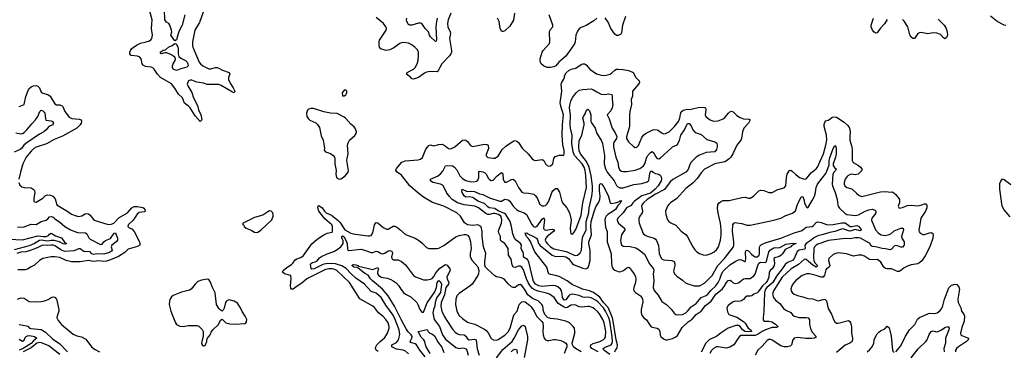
# Model space of a CAD drawing. Header units: inches. Extents: x 1473912 to 1647258, y 640388 to 773423.
# Tile 67 of 256: x 1496896 to 1508533, y 665215 to 669133. Entities that reach past the tile are written whole.
import ezdxf

# ---------------------------------------------------------------- set-up
doc = ezdxf.new("R2010")
doc.units = ezdxf.units.IN
doc.header["$MEASUREMENT"] = 0
doc.layers.add('B4696', color=7, linetype='Continuous')
doc.layers.add('B5606', color=7, linetype='Continuous')

msp = doc.modelspace()

# ---------------------------------------------------------------- linework, layer by layer
at = {"layer": 'B4696', "color": 5}
for points, elevation in [([(1499084, 669276), (1499021, 669099), (1498966, 669010), (1498939, 668870), (1498938, 668830), (1498942, 668810), (1499019, 668630), (1499032, 668610), (1499059, 668590), (1499130, 668553), (1499150, 668552), (1499210, 668568), (1499230, 668568), (1499250, 668562), (1499295, 668535), (1499372, 668510), (1499378, 668490), (1499364, 668450), (1499366, 668426), (1499385, 668385), (1499421, 668330), (1499437, 668290), (1499430, 668270), (1499410, 668275), (1499276, 668356), (1499250, 668368), (1499112, 668368), (1499070, 668384), (1498990, 668397), (1498930, 668417), (1498910, 668420), (1498890, 668412), (1498878, 668382), (1498877, 668370), (1498883, 668350), (1498932, 668272), (1498951, 668210), (1498998, 668118), (1499010, 668070), (1499038, 668010), (1499047, 667953), (1499043, 667937), (1499030, 667929), (1498970, 667999), (1498910, 668090), (1498890, 668112), (1498846, 668146), (1498821, 668210), (1498773, 668253), (1498730, 668325), (1498690, 668377), (1498560, 668450), (1498524, 668490), (1498487, 668550), (1498470, 668564), (1498452, 668572), (1498382, 668582), (1498355, 668595), (1498342, 668610), (1498330, 668670), (1498318, 668690), (1498290, 668703), (1498215, 668710), (1498197, 668730), (1498198, 668750), (1498207, 668770), (1498219, 668790), (1498241, 668810), (1498283, 668837), (1498325, 668855), (1498392, 668870), (1498430, 668884), (1498446, 668894), (1498458, 668910), (1498465, 668950), (1498455, 669030), (1498461, 669130), (1498433, 669230)], 880), ([(1498848, 669190), (1498818, 669070), (1498780, 669000), (1498764, 668956), (1498750, 668894), (1498730, 668882), (1498684, 668950), (1498693, 668990), (1498692, 669010), (1498669, 669070), (1498657, 669090), (1498630, 669103), (1498612, 669132), (1498608, 669248)], 860), ([(1496890, 668109), (1496949, 668130), (1496967, 668227), (1497005, 668315), (1497030, 668339), (1497059, 668350), (1497090, 668354), (1497110, 668348), (1497129, 668330), (1497146, 668286), (1497154, 668274), (1497170, 668266), (1497230, 668250), (1497256, 668230), (1497310, 668138), (1497330, 668127), (1497370, 668126), (1497397, 668117), (1497406, 668106), (1497430, 668048), (1497483, 667983), (1497513, 667967), (1497598, 667958), (1497621, 667950), (1497626, 667930), (1497622, 667910), (1497610, 667890), (1497571, 667850), (1497404, 667756), (1497302, 667718), (1497215, 667665), (1497090, 667626), (1497065, 667610), (1497030, 667579), (1496971, 667510), (1496933, 667430), (1496904, 667330), (1496886, 667250)], 880), ([(1496850, 667797), (1496910, 667786), (1496930, 667789), (1496950, 667801), (1496981, 667830), (1497038, 667902), (1497083, 667950), (1497111, 667990), (1497136, 668050), (1497150, 668065), (1497170, 668058), (1497192, 668032), (1497200, 667960), (1497206, 667946), (1497270, 667939), (1497284, 667930), (1497295, 667910), (1497283, 667890), (1497240, 667870), (1497208, 667832), (1497180, 667810), (1497130, 667781), (1496969, 667670), (1496946, 667650), (1496916, 667610), (1496902, 667598), (1496830, 667567)], 860), ([(1496886, 667210), (1496898, 667178), (1496920, 667160), (1496950, 667152), (1497030, 667146), (1497056, 667130), (1497070, 667114), (1497074, 667090), (1497063, 667023), (1497065, 666990), (1497070, 666981), (1497090, 666979), (1497110, 666989), (1497170, 667026), (1497203, 667057), (1497230, 667064), (1497260, 667060), (1497287, 667047), (1497315, 667015), (1497325, 666990), (1497330, 666953), (1497341, 666941), (1497454, 666874), (1497510, 666835), (1497550, 666818), (1497591, 666809), (1497630, 666817), (1497670, 666841), (1497690, 666843), (1497710, 666839), (1497730, 666824), (1497751, 666791), (1497770, 666772), (1497790, 666760), (1497930, 666716), (1497970, 666715), (1498010, 666729), (1498069, 666791), (1498170, 666850), (1498222, 666910), (1498250, 666927), (1498290, 666926), (1498350, 666915), (1498365, 666905), (1498376, 666890), (1498378, 666870), (1498370, 666863), (1498310, 666854), (1498284, 666836), (1498236, 666764), (1498180, 666710), (1498173, 666690), (1498190, 666675), (1498221, 666661), (1498250, 666630), (1498311, 666510), (1498317, 666490), (1498316, 666470), (1498288, 666452), (1498179, 666421), (1498137, 666383), (1498064, 666336), (1497970, 666294), (1497921, 666279), (1497890, 666276), (1497830, 666283), (1497770, 666277), (1497710, 666288), (1497610, 666272), (1497510, 666272), (1497447, 666287), (1497370, 666323), (1497310, 666330), (1497270, 666330), (1497171, 666310), (1497130, 666290), (1497070, 666231), (1497030, 666213), (1496990, 666186), (1496962, 666178), (1496876, 666176)], 880), ([(1496870, 666680), (1496950, 666686), (1497030, 666719), (1497090, 666715), (1497150, 666748), (1497210, 666764), (1497230, 666779), (1497250, 666804), (1497270, 666808), (1497290, 666802), (1497310, 666780), (1497365, 666745), (1497429, 666690), (1497496, 666650), (1497580, 666620), (1497675, 666615), (1497690, 666604), (1497714, 666554), (1497730, 666539), (1497850, 666479), (1497870, 666483), (1497892, 666510), (1497910, 666523), (1497971, 666549), (1498011, 666611), (1498030, 666614), (1498035, 666590), (1498051, 666550), (1498051, 666530), (1498035, 666510), (1497984, 666470), (1497979, 666450), (1497989, 666410), (1497981, 666399), (1497957, 666383), (1497890, 666363), (1497810, 666366), (1497770, 666357), (1497750, 666367), (1497730, 666390), (1497710, 666396), (1497670, 666391), (1497655, 666395), (1497610, 666427), (1497590, 666425), (1497567, 666413), (1497536, 666404), (1497430, 666395), (1497390, 666412), (1497310, 666463), (1497290, 666470), (1497270, 666471), (1497230, 666465), (1497169, 666471), (1497076, 666424), (1497010, 666401), (1496970, 666391), (1496910, 666385), (1496864, 666370)], 860), ([(1496770, 666542), (1496930, 666533), (1497110, 666578), (1497172, 666572), (1497210, 666573), (1497237, 666583), (1497250, 666599), (1497270, 666611), (1497319, 666579), (1497390, 666555), (1497426, 666506), (1497451, 666490), (1497430, 666481), (1497410, 666484), (1497367, 666507), (1497304, 666524), (1497270, 666526), (1497230, 666518), (1497150, 666528), (1497130, 666524), (1497070, 666490), (1497010, 666463), (1496830, 666414)], 840), ([(1496870, 665830), (1496910, 665847), (1496950, 665844), (1497010, 665802), (1497090, 665799), (1497150, 665803), (1497190, 665812), (1497231, 665829), (1497270, 665852), (1497290, 665858), (1497310, 665853), (1497330, 665831), (1497335, 665815), (1497360, 665710), (1497360, 665690), (1497339, 665630), (1497337, 665610), (1497350, 665579), (1497391, 665530), (1497530, 665417), (1497570, 665399), (1497627, 665387), (1497677, 665357), (1497744, 665270), (1497779, 665239), (1497841, 665210)], 880), ([(1496890, 665531), (1496977, 665517), (1496991, 665511), (1497013, 665490), (1497030, 665483), (1497150, 665472), (1497201, 665441), (1497283, 665363), (1497370, 665303), (1497463, 665210)], 860), ([(1496890, 665357), (1496930, 665335), (1496950, 665345), (1496962, 665378), (1496974, 665390), (1496990, 665397), (1497010, 665400), (1497055, 665395), (1497073, 665390), (1497100, 665370), (1497060, 665340), (1497030, 665308), (1496938, 665250), (1496890, 665228)], 840), ([(1497370, 665178), (1497239, 665279), (1497155, 665315), (1497130, 665319), (1497098, 665310), (1497030, 665258), (1496937, 665210)], 860)]:
    msp.add_lwpolyline(points, dxfattribs=dict(at, elevation=elevation))
for points, elevation in [([(1498750, 668531), (1498712, 668550), (1498701, 668570), (1498702, 668590), (1498709, 668611), (1498734, 668650), (1498739, 668670), (1498730, 668690), (1498719, 668699), (1498683, 668723), (1498630, 668741), (1498610, 668741), (1498570, 668730), (1498556, 668750), (1498590, 668773), (1498621, 668779), (1498655, 668810), (1498698, 668830), (1498730, 668852), (1498750, 668843), (1498766, 668810), (1498771, 668790), (1498771, 668731), (1498779, 668699), (1498799, 668679), (1498857, 668650), (1498875, 668630), (1498885, 668610), (1498886, 668590), (1498870, 668572), (1498790, 668547)], 860), ([(1499850, 666873), (1499830, 666865), (1499770, 666823), (1499670, 666796), (1499570, 666744), (1499534, 666730), (1499534, 666710), (1499545, 666705), (1499551, 666690), (1499571, 666670), (1499630, 666648), (1499670, 666624), (1499690, 666620), (1499710, 666624), (1499730, 666633), (1499749, 666650), (1499876, 666770), (1499892, 666810), (1499893, 666830), (1499889, 666850), (1499870, 666869)], 920), ([(1499110, 666067), (1499046, 666054), (1499002, 666038), (1498970, 666010), (1498922, 665950), (1498903, 665937), (1498808, 665912), (1498710, 665873), (1498690, 665857), (1498672, 665828), (1498666, 665810), (1498663, 665770), (1498682, 665690), (1498737, 665550), (1498750, 665530), (1498790, 665514), (1498830, 665507), (1498890, 665519), (1498990, 665522), (1499012, 665512), (1499053, 665473), (1499063, 665450), (1499066, 665414), (1499065, 665390), (1499047, 665330), (1499046, 665310), (1499052, 665290), (1499070, 665278), (1499090, 665282), (1499109, 665330), (1499109, 665351), (1499115, 665370), (1499149, 665410), (1499159, 665440), (1499179, 665470), (1499247, 665533), (1499270, 665582), (1499290, 665594), (1499332, 665550), (1499379, 665539), (1499443, 665537), (1499557, 665543), (1499569, 665550), (1499577, 665563), (1499581, 665590), (1499562, 665630), (1499525, 665685), (1499504, 665730), (1499470, 665785), (1499430, 665807), (1499370, 665824), (1499350, 665815), (1499337, 665803), (1499330, 665790), (1499314, 665726), (1499300, 665700), (1499290, 665689), (1499265, 665705), (1499250, 665721), (1499223, 665770), (1499206, 665906), (1499170, 665975), (1499153, 666033), (1499130, 666064)], 920)]:
    msp.add_lwpolyline(points, close=True, dxfattribs=dict(at, elevation=elevation))
at = {"layer": 'B5606', "color": 5}
for points, elevation in [([(1501992, 669210), (1501961, 669130), (1501953, 669090), (1501957, 669050), (1501983, 668990), (1501987, 668970), (1501976, 668910), (1502000, 668770), (1501999, 668750), (1501992, 668730), (1501975, 668705), (1501887, 668610), (1501861, 668570), (1501845, 668535), (1501830, 668518), (1501750, 668523), (1501706, 668514), (1501679, 668501), (1501611, 668449), (1501549, 668429), (1501530, 668436), (1501520, 668450), (1501467, 668490), (1501475, 668510), (1501551, 668550), (1501570, 668570), (1501593, 668610), (1501604, 668650), (1501610, 668710), (1501608, 668750), (1501597, 668777), (1501567, 668810), (1501522, 668842), (1501490, 668856), (1501437, 668863), (1501410, 668859), (1501390, 668850), (1501319, 668801), (1501270, 668779), (1501231, 668771), (1501212, 668772), (1501163, 668790), (1501148, 668810), (1501143, 668830), (1501143, 668870), (1501150, 668890), (1501226, 669010), (1501230, 669030), (1501224, 669050), (1501195, 669090), (1501110, 669159)], 880), ([(1502746, 669210), (1502731, 669129), (1502690, 669056), (1502630, 669001), (1502610, 668992), (1502593, 668993), (1502575, 669030), (1502564, 669110), (1502543, 669150)], 880), ([(1501830, 669150), (1501821, 669110), (1501815, 669050), (1501823, 668897), (1501819, 668881), (1501810, 668874), (1501751, 668930), (1501740, 668950), (1501727, 668990), (1501690, 669030), (1501647, 669087), (1501633, 669093), (1501610, 669094), (1501530, 669070), (1501508, 669068), (1501490, 669075), (1501472, 669110), (1501468, 669132), (1501472, 669150)], 860), ([(1503716, 669150), (1503680, 669120), (1503590, 669064), (1503530, 669041), (1503510, 669026), (1503490, 668998), (1503470, 668950), (1503460, 668870), (1503453, 668847), (1503372, 668728), (1503350, 668703), (1503268, 668630), (1503232, 668588), (1503210, 668576), (1503170, 668567), (1503130, 668569), (1503087, 668587), (1503059, 668610), (1503050, 668628), (1503047, 668647), (1503048, 668670), (1503070, 668751), (1503081, 668770), (1503156, 668850), (1503162, 668870), (1503157, 668990), (1503166, 669014), (1503197, 669050), (1503196, 669070), (1503152, 669190)], 880), ([(1504056, 669170), (1504020, 669070), (1504010, 668977), (1503999, 668961), (1503970, 668947), (1503950, 668948), (1503930, 668962), (1503884, 669030), (1503850, 669103), (1503814, 669154)], 880), ([(1507150, 669136), (1507115, 669085), (1507064, 669030), (1507030, 668979), (1507010, 668975), (1506990, 668988), (1506974, 669010), (1506961, 669050), (1506961, 669070), (1506985, 669150)], 880), ([(1507750, 669138), (1507822, 669070), (1507847, 669030), (1507858, 668990), (1507860, 668950), (1507850, 668921), (1507830, 668909), (1507810, 668921), (1507777, 668957), (1507735, 668975), (1507690, 668977), (1507630, 668966), (1507550, 668980), (1507530, 668979), (1507510, 668970), (1507470, 668911), (1507450, 668910), (1507430, 668928), (1507415, 668955), (1507392, 669050), (1507350, 669117), (1507330, 669135)], 880), ([(1508550, 669063), (1508530, 669067), (1508450, 669110), (1508370, 669173)], 880), ([(1503530, 665210), (1503464, 665250), (1503441, 665270), (1503429, 665290), (1503425, 665310), (1503458, 665430), (1503459, 665450), (1503452, 665490), (1503438, 665510), (1503395, 665550), (1503350, 665571), (1503250, 665595), (1503170, 665602), (1503135, 665615), (1503101, 665650), (1503088, 665688), (1503077, 665750), (1503066, 665770), (1503022, 665810), (1502958, 665838), (1502901, 665881), (1502861, 665950), (1502830, 665992), (1502810, 666004), (1502798, 666002), (1502790, 666001), (1502750, 665971), (1502730, 665971), (1502710, 665978), (1502671, 666011), (1502630, 666060), (1502613, 666073), (1502590, 666083), (1502530, 666096), (1502510, 666107), (1502424, 666184), (1502401, 666210), (1502394, 666234), (1502392, 666270), (1502404, 666370), (1502379, 666450), (1502362, 666570), (1502362, 666630), (1502356, 666670), (1502346, 666690), (1502310, 666709), (1502250, 666700), (1502188, 666708), (1502155, 666735), (1502106, 666810), (1502064, 666850), (1501910, 666931), (1501775, 666975), (1501670, 667038), (1501598, 667090), (1501509, 667169), (1501410, 667297), (1501356, 667330), (1501342, 667350), (1501350, 667377), (1501412, 667450), (1501453, 667467), (1501604, 667476), (1501635, 667485), (1501655, 667505), (1501698, 667602), (1501730, 667647), (1501750, 667654), (1501790, 667644), (1501850, 667658), (1501890, 667661), (1501924, 667644), (1501965, 667610), (1501990, 667608), (1502040, 667630), (1502129, 667710), (1502150, 667715), (1502170, 667708), (1502190, 667693), (1502225, 667645), (1502238, 667638), (1502250, 667635), (1502390, 667662), (1502418, 667658), (1502431, 667650), (1502436, 667610), (1502410, 667539), (1502410, 667523), (1502430, 667506), (1502490, 667496), (1502510, 667498), (1502550, 667522), (1502600, 667600), (1502640, 667640), (1502730, 667697), (1502750, 667704), (1502770, 667699), (1502790, 667681), (1502834, 667614), (1502906, 667550), (1502954, 667490), (1502970, 667476), (1502990, 667469), (1503070, 667480), (1503089, 667469), (1503110, 667431), (1503130, 667411), (1503150, 667404), (1503170, 667406), (1503196, 667430), (1503210, 667492), (1503215, 667505), (1503225, 667515), (1503270, 667531), (1503326, 667534), (1503332, 667548), (1503330, 667588), (1503315, 667655), (1503309, 667770), (1503310, 667890), (1503321, 667970), (1503322, 668010), (1503291, 668110), (1503284, 668150), (1503303, 668290), (1503295, 668370), (1503304, 668396), (1503329, 668430), (1503336, 668450), (1503336, 668470), (1503353, 668507), (1503390, 668537), (1503430, 668552), (1503470, 668560), (1503530, 668602), (1503550, 668610), (1503570, 668610), (1503590, 668599), (1503634, 668550), (1503715, 668495), (1503770, 668476), (1503810, 668475), (1503873, 668490), (1503896, 668504), (1503930, 668538), (1503950, 668548), (1503970, 668550), (1504030, 668544), (1504092, 668532), (1504130, 668519), (1504148, 668508), (1504179, 668450), (1504219, 668410), (1504223, 668390), (1504211, 668370), (1504139, 668290), (1504138, 668230), (1504124, 668190), (1504126, 668130), (1504107, 668050), (1504104, 668010), (1504102, 667870), (1504066, 667750), (1504067, 667730), (1504090, 667690), (1504150, 667636), (1504170, 667625), (1504190, 667628), (1504210, 667645), (1504250, 667742), (1504270, 667770), (1504292, 667788), (1504370, 667829), (1504390, 667835), (1504430, 667830), (1504445, 667825), (1504490, 667792), (1504510, 667786), (1504530, 667787), (1504570, 667807), (1504635, 667870), (1504681, 667930), (1504699, 667970), (1504704, 668016), (1504714, 668046), (1504736, 668064), (1504767, 668073), (1504830, 668078), (1504930, 668100), (1504990, 668097), (1505001, 668090), (1505007, 668070), (1504999, 668010), (1505006, 667990), (1505050, 667955), (1505090, 667934), (1505150, 667937), (1505210, 667960), (1505230, 667976), (1505273, 668030), (1505290, 668046), (1505310, 668054), (1505330, 668045), (1505370, 668002), (1505410, 667976), (1505450, 667962), (1505516, 667956), (1505531, 667950), (1505508, 667910), (1505453, 667850), (1505439, 667810), (1505426, 667730), (1505417, 667710), (1505370, 667650), (1505324, 667550), (1505300, 667510), (1505282, 667490), (1505250, 667464), (1505230, 667454), (1505110, 667430), (1504990, 667366), (1504950, 667325), (1504902, 667258), (1504856, 667204), (1504770, 667138), (1504661, 667019), (1504588, 666970), (1504568, 666950), (1504553, 666930), (1504529, 666871), (1504531, 666830), (1504551, 666770), (1504567, 666750), (1504590, 666733), (1504650, 666704), (1504714, 666634), (1504771, 666590), (1504790, 666566), (1504850, 666450), (1504874, 666414), (1504899, 666390), (1504930, 666372), (1504974, 666354), (1505010, 666352), (1505070, 666369), (1505103, 666390), (1505130, 666416), (1505153, 666450), (1505177, 666530), (1505186, 666590), (1505187, 666650), (1505177, 666730), (1505153, 666830), (1505143, 666897), (1505148, 666950), (1505161, 666970), (1505177, 666983), (1505205, 666995), (1505282, 666998), (1505430, 667034), (1505470, 667036), (1505510, 667024), (1505530, 667024), (1505570, 667050), (1505630, 667110), (1505650, 667119), (1505690, 667116), (1505750, 667093), (1505770, 667091), (1505790, 667093), (1505855, 667125), (1505930, 667148), (1505950, 667171), (1505959, 667270), (1505968, 667310), (1505990, 667348), (1505995, 667350), (1506010, 667354), (1506030, 667341), (1506070, 667303), (1506114, 667270), (1506170, 667249), (1506190, 667254), (1506254, 667326), (1506310, 667373), (1506324, 667390), (1506396, 667550), (1506424, 667650), (1506435, 667715), (1506431, 667769), (1506404, 667870), (1506404, 667896), (1506410, 667924), (1506423, 667937), (1506450, 667945), (1506470, 667958), (1506498, 667982), (1506514, 667986), (1506550, 667981), (1506642, 667922), (1506682, 667882), (1506704, 667850), (1506712, 667810), (1506707, 667750), (1506709, 667710), (1506731, 667631), (1506736, 667590), (1506733, 667470), (1506747, 667447), (1506809, 667410), (1506833, 667390), (1506849, 667370), (1506847, 667350), (1506831, 667330), (1506804, 667310), (1506770, 667302), (1506730, 667308), (1506710, 667305), (1506683, 667290), (1506670, 667277), (1506650, 667250), (1506639, 667210), (1506640, 667190), (1506649, 667169), (1506671, 667151), (1506730, 667136), (1506784, 667084), (1506818, 667058), (1506850, 667046), (1507070, 667099), (1507130, 667102), (1507190, 667096), (1507210, 667098), (1507250, 667067), (1507293, 667010), (1507295, 666970), (1507279, 666930), (1507290, 666908), (1507330, 666913), (1507390, 666937), (1507430, 666940), (1507510, 666934), (1507556, 666944), (1507590, 666957), (1507610, 666959), (1507618, 666938), (1507617, 666910), (1507601, 666870), (1507548, 666790), (1507524, 666644), (1507528, 666628), (1507540, 666610), (1507570, 666596), (1507590, 666596), (1507650, 666616), (1507670, 666618), (1507687, 666607), (1507693, 666590), (1507687, 666550), (1507651, 666450), (1507598, 666342), (1507556, 666284), (1507536, 666264), (1507510, 666248), (1507430, 666238), (1507395, 666225), (1507350, 666202), (1507310, 666169), (1507290, 666159), (1507270, 666158), (1507198, 666190), (1507150, 666190), (1507130, 666194), (1507110, 666210), (1507073, 666270), (1507050, 666290), (1507030, 666298), (1506970, 666295), (1506940, 666300), (1506881, 666341), (1506850, 666353), (1506810, 666353), (1506750, 666339), (1506666, 666366), (1506570, 666377), (1506530, 666368), (1506510, 666357), (1506458, 666310), (1506455, 666290), (1506472, 666228), (1506464, 666210), (1506430, 666190), (1506422, 666178), (1506407, 666113), (1506390, 666092), (1506370, 666090), (1506310, 666111), (1506230, 666131), (1506198, 666130), (1506143, 666110), (1506070, 666050), (1506041, 666019), (1506020, 665990), (1506009, 665950), (1506013, 665930), (1506027, 665910), (1506050, 665890), (1506090, 665873), (1506150, 665860), (1506210, 665840), (1506270, 665837), (1506310, 665818), (1506330, 665813), (1506350, 665814), (1506390, 665828), (1506411, 665830), (1506433, 665813), (1506450, 665719), (1506490, 665655), (1506514, 665590), (1506530, 665562), (1506550, 665547), (1506570, 665546), (1506690, 665579), (1506708, 665568), (1506715, 665555), (1506726, 665506), (1506727, 665430), (1506737, 665370), (1506738, 665350), (1506732, 665328), (1506709, 665311), (1506650, 665286), (1506550, 665202)], 880), ([(1503732, 665210), (1503658, 665250), (1503642, 665270), (1503647, 665290), (1503674, 665306), (1503754, 665330), (1503791, 665349), (1503811, 665370), (1503819, 665390), (1503822, 665450), (1503802, 665550), (1503788, 665590), (1503750, 665658), (1503730, 665682), (1503690, 665717), (1503670, 665730), (1503630, 665743), (1503610, 665745), (1503530, 665735), (1503510, 665740), (1503470, 665759), (1503444, 665764), (1503410, 665759), (1503370, 665733), (1503350, 665730), (1503330, 665735), (1503260, 665780), (1503211, 665851), (1503157, 665890), (1503124, 665904), (1503025, 665925), (1502982, 665942), (1502958, 665958), (1502930, 665990), (1502905, 666030), (1502887, 666070), (1502850, 666178), (1502830, 666209), (1502810, 666220), (1502790, 666221), (1502750, 666207), (1502727, 666210), (1502715, 666235), (1502705, 666305), (1502672, 666350), (1502671, 666431), (1502631, 666490), (1502598, 666510), (1502580, 666530), (1502578, 666570), (1502559, 666610), (1502556, 666630), (1502560, 666650), (1502591, 666729), (1502593, 666770), (1502590, 666790), (1502581, 666810), (1502554, 666830), (1502510, 666845), (1502490, 666845), (1502450, 666833), (1502430, 666833), (1502404, 666844), (1502317, 666910), (1502274, 666930), (1502150, 666945), (1502071, 666970), (1502008, 667010), (1501970, 667048), (1501940, 667090), (1501906, 667166), (1501890, 667182), (1501871, 667191), (1501778, 667210), (1501752, 667230), (1501753, 667250), (1501834, 667286), (1501869, 667311), (1501896, 667344), (1501930, 667408), (1501949, 667411), (1502010, 667407), (1502030, 667396), (1502061, 667361), (1502099, 667290), (1502130, 667258), (1502170, 667233), (1502230, 667218), (1502278, 667222), (1502294, 667226), (1502310, 667239), (1502322, 667270), (1502322, 667330), (1502330, 667342), (1502370, 667337), (1502390, 667326), (1502408, 667308), (1502438, 667258), (1502450, 667244), (1502470, 667232), (1502490, 667238), (1502539, 667290), (1502590, 667326), (1502600, 667320), (1502608, 667308), (1502610, 667250), (1502617, 667230), (1502630, 667213), (1502650, 667212), (1502710, 667244), (1502730, 667248), (1502750, 667228), (1502790, 667149), (1502830, 667096), (1502850, 667086), (1502910, 667085), (1502971, 667070), (1502990, 667055), (1503010, 667030), (1503044, 666950), (1503072, 666932), (1503090, 666932), (1503110, 666938), (1503130, 666956), (1503150, 666990), (1503187, 667090), (1503199, 667110), (1503230, 667140), (1503250, 667139), (1503275, 667095), (1503299, 666999), (1503310, 666971), (1503364, 666910), (1503394, 666850), (1503414, 666770), (1503402, 666670), (1503405, 666625), (1503410, 666602), (1503430, 666601), (1503450, 666622), (1503470, 666653), (1503530, 666822), (1503552, 666970), (1503596, 667150), (1503586, 667290), (1503578, 667350), (1503567, 667390), (1503542, 667430), (1503454, 667530), (1503436, 667570), (1503423, 667670), (1503426, 667770), (1503405, 667850), (1503400, 667890), (1503405, 668010), (1503393, 668090), (1503397, 668123), (1503410, 668171), (1503430, 668212), (1503471, 668270), (1503510, 668302), (1503550, 668310), (1503650, 668316), (1503670, 668309), (1503719, 668279), (1503770, 668255), (1503810, 668251), (1503857, 668257), (1503893, 668250), (1503900, 668230), (1503899, 668190), (1503905, 668130), (1503899, 668090), (1503883, 668057), (1503839, 668010), (1503862, 667962), (1503898, 667850), (1503935, 667795), (1503955, 667755), (1503948, 667730), (1503920, 667690), (1503914, 667670), (1503913, 667630), (1503942, 667510), (1503966, 667450), (1503973, 667390), (1503990, 667356), (1504010, 667343), (1504030, 667338), (1504070, 667339), (1504170, 667357), (1504224, 667376), (1504250, 667390), (1504270, 667407), (1504285, 667430), (1504303, 667497), (1504317, 667523), (1504350, 667564), (1504370, 667576), (1504390, 667559), (1504410, 667516), (1504430, 667494), (1504450, 667490), (1504470, 667502), (1504590, 667613), (1504613, 667630), (1504667, 667653), (1504695, 667705), (1504708, 667770), (1504755, 667830), (1504779, 667890), (1504790, 667907), (1504810, 667906), (1504830, 667878), (1504853, 667830), (1504881, 667801), (1504950, 667776), (1505019, 667719), (1505112, 667692), (1505134, 667674), (1505141, 667650), (1505140, 667630), (1505130, 667598), (1505110, 667570), (1505010, 667565), (1504929, 667531), (1504890, 667508), (1504831, 667450), (1504816, 667424), (1504795, 667365), (1504770, 667332), (1504615, 667245), (1504584, 667216), (1504515, 667125), (1504410, 667072), (1504313, 667010), (1504268, 666970), (1504251, 666950), (1504245, 666930), (1504255, 666870), (1504254, 666850), (1504225, 666810), (1504215, 666785), (1504212, 666770), (1504218, 666730), (1504266, 666606), (1504287, 666587), (1504310, 666576), (1504393, 666553), (1504410, 666542), (1504424, 666524), (1504446, 666466), (1504454, 666370), (1504476, 666316), (1504490, 666302), (1504510, 666296), (1504605, 666290), (1504630, 666275), (1504639, 666250), (1504639, 666230), (1504625, 666165), (1504626, 666150), (1504636, 666130), (1504663, 666103), (1504730, 666056), (1504766, 666026), (1504792, 666012), (1504868, 665988), (1504930, 665988), (1504990, 666022), (1505082, 666110), (1505147, 666230), (1505227, 666310), (1505332, 666450), (1505338, 666470), (1505338, 666510), (1505320, 666630), (1505326, 666710), (1505338, 666730), (1505350, 666736), (1505370, 666734), (1505430, 666724), (1505490, 666705), (1505530, 666704), (1505810, 666766), (1505890, 666790), (1505950, 666820), (1506031, 666849), (1506066, 666874), (1506089, 666950), (1506130, 667042), (1506150, 667044), (1506163, 667010), (1506171, 666970), (1506190, 666926), (1506210, 666912), (1506219, 666921), (1506263, 666997), (1506289, 667050), (1506302, 667090), (1506310, 667151), (1506323, 667190), (1506381, 667259), (1506423, 667317), (1506436, 667344), (1506461, 667419), (1506463, 667470), (1506470, 667502), (1506510, 667613), (1506530, 667646), (1506541, 667630), (1506546, 667610), (1506547, 667550), (1506539, 667510), (1506509, 667430), (1506509, 667410), (1506525, 667385), (1506545, 667370), (1506539, 667350), (1506523, 667337), (1506507, 667310), (1506498, 667190), (1506501, 667170), (1506535, 667090), (1506556, 667010), (1506564, 666944), (1506569, 666929), (1506586, 666906), (1506647, 666847), (1506670, 666832), (1506770, 666818), (1506810, 666828), (1506890, 666872), (1506930, 666888), (1506973, 666893), (1507004, 666884), (1507015, 666870), (1507014, 666850), (1507003, 666830), (1506967, 666790), (1506963, 666763), (1507011, 666650), (1507046, 666610), (1507079, 666590), (1507124, 666584), (1507162, 666590), (1507190, 666603), (1507230, 666637), (1507250, 666647), (1507310, 666670), (1507336, 666670), (1507341, 666650), (1507316, 666570), (1507320, 666550), (1507349, 666510), (1507351, 666491), (1507348, 666470), (1507330, 666445), (1507310, 666444), (1507270, 666461), (1507250, 666464), (1507230, 666456), (1507198, 666422), (1507184, 666416), (1507130, 666427), (1507090, 666429), (1507010, 666450), (1506972, 666452), (1506960, 666460), (1506942, 666490), (1506930, 666498), (1506832, 666550), (1506810, 666556), (1506770, 666555), (1506710, 666544), (1506650, 666548), (1506454, 666526), (1506330, 666480), (1506309, 666470), (1506289, 666450), (1506283, 666430), (1506276, 666324), (1506283, 666283), (1506298, 666258), (1506324, 666230), (1506310, 666210), (1506270, 666232), (1506190, 666300), (1506170, 666304), (1506099, 666241), (1506012, 666190), (1505908, 666090), (1505804, 665930), (1505795, 665890), (1505804, 665850), (1505830, 665819), (1505880, 665780), (1505922, 665722), (1505950, 665701), (1506010, 665672), (1506030, 665646), (1506050, 665630), (1506110, 665616), (1506190, 665615), (1506213, 665610), (1506229, 665589), (1506232, 665530), (1506243, 665483), (1506262, 665442), (1506310, 665390), (1506302, 665378), (1506291, 665369), (1506255, 665365), (1506186, 665366), (1506090, 665377), (1506050, 665371), (1506032, 665350), (1506018, 665290), (1506003, 665277), (1505970, 665269), (1505930, 665270), (1505890, 665280), (1505790, 665347), (1505770, 665354), (1505750, 665353), (1505730, 665341), (1505670, 665274), (1505618, 665230), (1505587, 665170)], 860), ([(1503870, 665176), (1503801, 665230), (1503790, 665250), (1503814, 665266), (1503885, 665290), (1503899, 665310), (1503903, 665330), (1503900, 665390), (1503869, 665570), (1503857, 665610), (1503820, 665690), (1503794, 665730), (1503730, 665800), (1503710, 665815), (1503650, 665845), (1503610, 665856), (1503570, 665850), (1503550, 665853), (1503510, 665873), (1503430, 665889), (1503410, 665886), (1503390, 665877), (1503350, 665825), (1503330, 665818), (1503310, 665850), (1503309, 665890), (1503300, 665930), (1503288, 665950), (1503255, 665975), (1503227, 665987), (1503190, 665992), (1503070, 665979), (1503030, 665989), (1502994, 666010), (1502970, 666043), (1502960, 666070), (1502913, 666273), (1502898, 666298), (1502849, 666329), (1502852, 666370), (1502848, 666388), (1502830, 666410), (1502822, 666430), (1502827, 666470), (1502816, 666490), (1502762, 666530), (1502743, 666550), (1502725, 666605), (1502710, 666690), (1502694, 666750), (1502643, 666830), (1502625, 666845), (1502550, 666874), (1502510, 666902), (1502446, 666910), (1502430, 666921), (1502390, 666962), (1502311, 666990), (1502250, 667031), (1502210, 667041), (1502170, 667038), (1502150, 667054), (1502127, 667090), (1502120, 667110), (1502127, 667130), (1502184, 667104), (1502230, 667109), (1502270, 667103), (1502330, 667076), (1502370, 667066), (1502447, 667027), (1502570, 666989), (1502591, 666989), (1502630, 667013), (1502670, 667004), (1502690, 666989), (1502728, 666930), (1502770, 666888), (1502790, 666876), (1502859, 666850), (1502886, 666830), (1502950, 666712), (1502970, 666688), (1502990, 666681), (1503010, 666695), (1503070, 666777), (1503092, 666792), (1503098, 666770), (1503087, 666670), (1503094, 666654), (1503110, 666646), (1503190, 666658), (1503215, 666650), (1503204, 666630), (1503131, 666570), (1503113, 666550), (1503107, 666530), (1503114, 666510), (1503129, 666490), (1503170, 666448), (1503210, 666424), (1503354, 666394), (1503384, 666384), (1503450, 666351), (1503470, 666348), (1503490, 666353), (1503520, 666380), (1503536, 666410), (1503542, 666530), (1503553, 666570), (1503590, 666645), (1503590, 666750), (1503621, 666850), (1503626, 666910), (1503658, 667050), (1503667, 667110), (1503665, 667170), (1503651, 667290), (1503627, 667390), (1503596, 667456), (1503523, 667550), (1503510, 667584), (1503503, 667630), (1503510, 667700), (1503538, 667770), (1503567, 667890), (1503569, 667910), (1503551, 667970), (1503559, 667990), (1503581, 668019), (1503594, 668066), (1503610, 668075), (1503630, 668055), (1503648, 668008), (1503648, 667930), (1503654, 667914), (1503699, 667850), (1503718, 667790), (1503770, 667708), (1503786, 667670), (1503809, 667530), (1503804, 667430), (1503819, 667370), (1503838, 667330), (1503922, 667230), (1503950, 667174), (1503962, 667162), (1503990, 667147), (1504030, 667145), (1504154, 667186), (1504250, 667199), (1504310, 667217), (1504330, 667233), (1504344, 667316), (1504350, 667338), (1504358, 667342), (1504370, 667343), (1504380, 667330), (1504410, 667315), (1504450, 667308), (1504470, 667294), (1504478, 667278), (1504483, 667250), (1504477, 667230), (1504442, 667170), (1504407, 667130), (1504350, 667085), (1504248, 667052), (1504162, 666990), (1504142, 666970), (1504123, 666937), (1504067, 666910), (1504027, 666850), (1503965, 666790), (1503958, 666770), (1503961, 666750), (1503973, 666730), (1504046, 666670), (1504049, 666650), (1504010, 666590), (1503996, 666530), (1503999, 666499), (1504010, 666473), (1504030, 666458), (1504110, 666454), (1504178, 666438), (1504216, 666416), (1504281, 666361), (1504338, 666250), (1504386, 666190), (1504390, 666170), (1504384, 666130), (1504392, 666050), (1504381, 665970), (1504393, 665933), (1504440, 665880), (1504485, 665805), (1504545, 665765), (1504594, 665714), (1504630, 665664), (1504650, 665650), (1504667, 665647), (1504730, 665650), (1504770, 665670), (1504790, 665689), (1504830, 665742), (1504890, 665779), (1504950, 665849), (1505010, 665874), (1505030, 665889), (1505065, 665935), (1505122, 665990), (1505151, 666029), (1505171, 666069), (1505192, 666128), (1505210, 666161), (1505290, 666237), (1505350, 666278), (1505390, 666296), (1505410, 666298), (1505433, 666293), (1505470, 666271), (1505478, 666302), (1505473, 666387), (1505478, 666402), (1505488, 666412), (1505510, 666404), (1505544, 666364), (1505570, 666342), (1505590, 666331), (1505612, 666330), (1505636, 666350), (1505641, 666370), (1505638, 666442), (1505643, 666457), (1505663, 666477), (1505718, 666502), (1505890, 666552), (1506050, 666616), (1506130, 666639), (1506150, 666649), (1506190, 666681), (1506260, 666690), (1506278, 666702), (1506310, 666738), (1506330, 666745), (1506370, 666738), (1506430, 666713), (1506450, 666710), (1506512, 666712), (1506613, 666733), (1506650, 666732), (1506710, 666691), (1506731, 666689), (1506790, 666700), (1506810, 666695), (1506830, 666670), (1506842, 666650), (1506839, 666641), (1506830, 666638), (1506770, 666655), (1506710, 666636), (1506690, 666637), (1506630, 666661), (1506610, 666660), (1506530, 666632), (1506470, 666620), (1506390, 666594), (1506330, 666581), (1506290, 666561), (1506239, 666521), (1506190, 666490), (1506175, 666470), (1506181, 666430), (1506177, 666423), (1506109, 666411), (1506084, 666396), (1506050, 666310), (1506028, 666290), (1505970, 666265), (1505941, 666239), (1505909, 666190), (1505839, 666101), (1505797, 666030), (1505725, 665970), (1505711, 665950), (1505697, 665910), (1505691, 665689), (1505681, 665610), (1505683, 665583), (1505698, 665570), (1505750, 665571), (1505784, 665564), (1505830, 665535), (1505858, 665510), (1505856, 665504), (1505842, 665498), (1505790, 665495), (1505710, 665469), (1505670, 665450), (1505623, 665417), (1505590, 665403), (1505570, 665400), (1505437, 665403), (1505420, 665400), (1505403, 665390), (1505386, 665370), (1505337, 665290), (1505290, 665263), (1505247, 665253), (1505150, 665270), (1505130, 665267), (1505097, 665250), (1505074, 665226), (1505051, 665189)], 840), ([(1508603, 666803), (1508530, 666887), (1508509, 666929), (1508479, 667130), (1508481, 667199), (1508490, 667226), (1508510, 667251), (1508530, 667247), (1508610, 667186)], 880), ([(1503931, 665210), (1503936, 665230), (1503952, 665248), (1503958, 665262), (1503960, 665290), (1503945, 665350), (1503912, 665570), (1503903, 665610), (1503851, 665731), (1503797, 665790), (1503753, 665853), (1503677, 665910), (1503629, 665931), (1503549, 665949), (1503490, 665978), (1503430, 666001), (1503366, 666046), (1503270, 666099), (1503228, 666112), (1503170, 666123), (1503151, 666131), (1503141, 666150), (1503128, 666210), (1502986, 666390), (1502967, 666427), (1502934, 666514), (1502918, 666538), (1502887, 666570), (1502870, 666610), (1502870, 666614), (1502871, 666611), (1502890, 666614), (1502903, 666603), (1502970, 666572), (1503003, 666550), (1503014, 666534), (1503027, 666490), (1503046, 666466), (1503190, 666351), (1503230, 666336), (1503310, 666341), (1503350, 666333), (1503381, 666310), (1503430, 666250), (1503450, 666236), (1503550, 666197), (1503589, 666191), (1503603, 666197), (1503613, 666207), (1503624, 666230), (1503637, 666290), (1503639, 666410), (1503622, 666490), (1503624, 666510), (1503655, 666590), (1503647, 666693), (1503649, 666750), (1503690, 666880), (1503710, 666929), (1503742, 666978), (1503753, 667007), (1503757, 667050), (1503749, 667110), (1503750, 667174), (1503752, 667188), (1503770, 667198), (1503790, 667170), (1503850, 667056), (1503873, 666970), (1503890, 666962), (1503932, 666968), (1503977, 666983), (1503990, 666993), (1504012, 666992), (1503996, 666984), (1503995, 666970), (1503964, 666936), (1503936, 666890), (1503912, 666870), (1503849, 666831), (1503827, 666810), (1503815, 666790), (1503811, 666770), (1503820, 666680), (1503838, 666630), (1503840, 666510), (1503887, 666367), (1503890, 666250), (1503898, 666210), (1503911, 666190), (1503930, 666174), (1503970, 666158), (1503990, 666156), (1504031, 666169), (1504070, 666202), (1504090, 666210), (1504110, 666196), (1504126, 666170), (1504160, 666130), (1504175, 666095), (1504179, 666070), (1504174, 666030), (1504155, 665970), (1504152, 665950), (1504156, 665930), (1504173, 665910), (1504232, 665872), (1504249, 665850), (1504258, 665830), (1504259, 665801), (1504241, 665710), (1504242, 665670), (1504250, 665644), (1504270, 665614), (1504306, 665586), (1504339, 665530), (1504357, 665510), (1504370, 665501), (1504430, 665487), (1504450, 665475), (1504462, 665450), (1504467, 665407), (1504475, 665390), (1504503, 665363), (1504530, 665350), (1504550, 665350), (1504610, 665368), (1504650, 665386), (1504670, 665401), (1504724, 665496), (1504798, 665562), (1504844, 665596), (1504891, 665649), (1504950, 665690), (1505003, 665757), (1505070, 665806), (1505123, 665890), (1505199, 665950), (1505221, 665979), (1505250, 666030), (1505270, 666050), (1505294, 666054), (1505310, 666045), (1505330, 666024), (1505355, 666015), (1505390, 666026), (1505450, 666072), (1505470, 666077), (1505530, 666076), (1505573, 666107), (1505590, 666126), (1505618, 666230), (1505630, 666256), (1505650, 666268), (1505710, 666265), (1505724, 666276), (1505749, 666390), (1505770, 666415), (1505810, 666438), (1505880, 666440), (1505950, 666480), (1506033, 666493), (1506071, 666490), (1506041, 666479), (1506034, 666470), (1506017, 666463), (1506009, 666450), (1505943, 666417), (1505912, 666368), (1505890, 666347), (1505870, 666336), (1505819, 666321), (1505810, 666310), (1505815, 666255), (1505812, 666230), (1505790, 666190), (1505765, 666170), (1505754, 666150), (1505749, 666090), (1505736, 666050), (1505720, 666030), (1505673, 665990), (1505622, 665918), (1505610, 665906), (1505572, 665890), (1505548, 665872), (1505530, 665866), (1505490, 665867), (1505470, 665852), (1505452, 665828), (1505428, 665812), (1505390, 665805), (1505350, 665806), (1505330, 665800), (1505270, 665758), (1505252, 665730), (1505261, 665681), (1505279, 665650), (1505370, 665619), (1505450, 665567), (1505470, 665549), (1505507, 665487), (1505539, 665470), (1505546, 665450), (1505494, 665446), (1505469, 665449), (1505438, 665470), (1505410, 665510), (1505390, 665519), (1505361, 665519), (1505270, 665490), (1505173, 665427), (1505130, 665392), (1505047, 665353), (1505007, 665313), (1504950, 665206)], 820), ([(1501133, 665213), (1501111, 665230), (1501102, 665250), (1501105, 665270), (1501117, 665290), (1501151, 665329), (1501210, 665380), (1501245, 665430), (1501263, 665490), (1501262, 665510), (1501251, 665550), (1501224, 665590), (1501190, 665625), (1501135, 665670), (1501090, 665731), (1501070, 665750), (1500917, 665837), (1500794, 666030), (1500646, 666170), (1500610, 666187), (1500590, 666191), (1500550, 666191), (1500510, 666182), (1500290, 666073), (1500230, 666022), (1500162, 665978), (1500130, 665951), (1500110, 665949), (1500101, 665961), (1500097, 665990), (1500106, 666070), (1500100, 666110), (1500024, 666130), (1500003, 666150), (1500010, 666170), (1500053, 666207), (1500110, 666240), (1500125, 666255), (1500150, 666295), (1500170, 666308), (1500217, 666323), (1500250, 666346), (1500350, 666484), (1500410, 666540), (1500490, 666593), (1500530, 666610), (1500590, 666624), (1500595, 666630), (1500594, 666686), (1500585, 666710), (1500502, 666782), (1500431, 666870), (1500418, 666910), (1500425, 666935), (1500430, 666938), (1500470, 666912), (1500497, 666870), (1500519, 666850), (1500582, 666822), (1500660, 666760), (1500680, 666740), (1500740, 666650), (1500810, 666612), (1500836, 666604), (1501010, 666579), (1501030, 666578), (1501050, 666583), (1501070, 666613), (1501090, 666711), (1501110, 666736), (1501130, 666732), (1501190, 666678), (1501230, 666659), (1501250, 666659), (1501310, 666695), (1501330, 666695), (1501350, 666685), (1501390, 666655), (1501456, 666596), (1501570, 666550), (1501621, 666521), (1501654, 666494), (1501703, 666443), (1501730, 666431), (1501830, 666431), (1501850, 666435), (1501910, 666465), (1502010, 666542), (1502050, 666566), (1502090, 666582), (1502150, 666595), (1502170, 666596), (1502188, 666588), (1502210, 666565), (1502226, 666510), (1502231, 666430), (1502219, 666370), (1502222, 666330), (1502245, 666290), (1502312, 666212), (1502324, 666170), (1502319, 666130), (1502310, 666110), (1502242, 666010), (1502221, 665990), (1502090, 665899), (1502064, 665870), (1502049, 665830), (1502048, 665770), (1502064, 665690), (1502090, 665640), (1502130, 665601), (1502190, 665560), (1502211, 665550), (1502274, 665534), (1502382, 665482), (1502405, 665465), (1502434, 665434), (1502470, 665368), (1502496, 665350), (1502530, 665348), (1502550, 665354), (1502630, 665404), (1502670, 665447), (1502693, 665490), (1502731, 665629), (1502742, 665650), (1502776, 665690), (1502798, 665770), (1502830, 665800), (1502850, 665805), (1502870, 665800), (1502922, 665762), (1502942, 665742), (1502975, 665690), (1503005, 665630), (1503069, 665569), (1503077, 665550), (1503083, 665510), (1503080, 665450), (1503084, 665410), (1503095, 665370), (1503110, 665351), (1503130, 665344), (1503150, 665343), (1503210, 665355), (1503234, 665354), (1503290, 665341), (1503326, 665326), (1503351, 665310), (1503364, 665290), (1503363, 665270), (1503330, 665190)], 880), ([(1501490, 665186), (1501456, 665216), (1501430, 665229), (1501350, 665242), (1501295, 665270), (1501293, 665290), (1501350, 665321), (1501374, 665350), (1501387, 665413), (1501381, 665470), (1501335, 665590), (1501310, 665642), (1501222, 665762), (1501169, 665850), (1501110, 665901), (1501050, 665922), (1500973, 666010), (1500870, 666080), (1500810, 666134), (1500754, 666194), (1500705, 666225), (1500630, 666249), (1500530, 666254), (1500480, 666240), (1500378, 666190), (1500350, 666186), (1500340, 666190), (1500335, 666245), (1500343, 666257), (1500356, 666264), (1500390, 666272), (1500410, 666283), (1500441, 666319), (1500464, 666336), (1500530, 666367), (1500610, 666394), (1500650, 666417), (1500690, 666448), (1500721, 666490), (1500721, 666521), (1500705, 666555), (1500704, 666570), (1500710, 666578), (1500730, 666568), (1500760, 666510), (1500767, 666487), (1500770, 666421), (1500773, 666413), (1500786, 666406), (1500930, 666420), (1500970, 666412), (1501050, 666383), (1501070, 666383), (1501110, 666397), (1501130, 666396), (1501170, 666371), (1501188, 666368), (1501210, 666374), (1501250, 666401), (1501270, 666406), (1501290, 666400), (1501299, 666390), (1501303, 666370), (1501289, 666330), (1501293, 666310), (1501310, 666297), (1501370, 666295), (1501410, 666276), (1501456, 666236), (1501551, 666111), (1501575, 666095), (1501650, 666066), (1501670, 666061), (1501710, 666061), (1501750, 666067), (1501770, 666076), (1501790, 666098), (1501816, 666144), (1501863, 666197), (1501930, 666242), (1501950, 666234), (1501981, 666190), (1501984, 666170), (1501951, 666110), (1501945, 666090), (1501948, 666070), (1501969, 666030), (1501964, 666010), (1501931, 665969), (1501918, 665882), (1501879, 665790), (1501874, 665750), (1501887, 665690), (1501913, 665630), (1501937, 665590), (1502010, 665477), (1502042, 665442), (1502070, 665421), (1502090, 665413), (1502150, 665408), (1502170, 665395), (1502190, 665364), (1502210, 665350), (1502270, 665358), (1502290, 665350), (1502303, 665243), (1502326, 665170)], 860), ([(1501690, 665151), (1501624, 665230), (1501587, 665290), (1501570, 665304), (1501519, 665319), (1501510, 665330), (1501529, 665370), (1501533, 665390), (1501524, 665410), (1501487, 665447), (1501462, 665482), (1501403, 665590), (1501327, 665750), (1501252, 665872), (1501184, 665950), (1501060, 666050), (1501042, 666070), (1501015, 666115), (1500970, 666139), (1500898, 666198), (1500885, 666205), (1500846, 666210), (1500823, 666230), (1500830, 666238), (1500840, 666240), (1500870, 666238), (1500895, 666230), (1500902, 666222), (1501070, 666183), (1501130, 666206), (1501135, 666190), (1501125, 666150), (1501126, 666130), (1501141, 666110), (1501170, 666091), (1501238, 666078), (1501281, 666062), (1501310, 666049), (1501345, 666025), (1501377, 665990), (1501400, 665950), (1501433, 665910), (1501457, 665890), (1501517, 665857), (1501590, 665790), (1501602, 665770), (1501625, 665710), (1501650, 665678), (1501670, 665679), (1501713, 665787), (1501801, 665919), (1501822, 665970), (1501830, 666030), (1501850, 666050), (1501870, 666037), (1501880, 666010), (1501870, 665910), (1501828, 665852), (1501818, 665830), (1501808, 665792), (1501804, 665750), (1501785, 665710), (1501780, 665670), (1501793, 665590), (1501856, 665510), (1501895, 665410), (1501930, 665359), (1502050, 665259), (1502090, 665249), (1502130, 665255), (1502150, 665253), (1502170, 665243), (1502181, 665230), (1502195, 665170)], 840), ([(1507250, 665207), (1507310, 665278), (1507366, 665394), (1507412, 665468), (1507474, 665530), (1507505, 665595), (1507530, 665615), (1507630, 665658), (1507650, 665664), (1507710, 665660), (1507739, 665670), (1507770, 665692), (1507790, 665718), (1507807, 665753), (1507827, 665830), (1507876, 665964), (1507910, 665997), (1507950, 666008), (1507970, 666005), (1507997, 665977), (1508005, 665950), (1507985, 665830), (1507986, 665790), (1508020, 665730), (1508028, 665688), (1508054, 665654), (1508064, 665630), (1508057, 665570), (1508030, 665495), (1508014, 665430), (1508020, 665410), (1508030, 665402), (1508110, 665370), (1508105, 665350), (1508085, 665330), (1507990, 665270), (1507967, 665250), (1507956, 665230), (1507955, 665210)], 880), ([(1502530, 665138), (1502605, 665235), (1502717, 665330), (1502742, 665370), (1502790, 665469), (1502830, 665516), (1502850, 665524), (1502869, 665509), (1502876, 665490), (1502898, 665390), (1502898, 665350), (1502858, 665142)], 860), ([(1506910, 665210), (1506942, 665238), (1506970, 665270), (1506990, 665310), (1506996, 665350), (1507010, 665387), (1507030, 665421), (1507050, 665442), (1507070, 665457), (1507119, 665481), (1507150, 665514), (1507170, 665492), (1507181, 665461), (1507194, 665394), (1507211, 665230), (1507216, 665216), (1507230, 665203)], 880), ([(1507430, 665138), (1507514, 665246), (1507605, 665330), (1507621, 665350), (1507646, 665414), (1507670, 665451), (1507690, 665457), (1507730, 665447), (1507750, 665450), (1507790, 665470), (1507830, 665496), (1507870, 665510), (1507880, 665490), (1507878, 665470), (1507838, 665370), (1507836, 665310), (1507819, 665250), (1507823, 665210)], 860), ([(1501748, 665188), (1501701, 665270), (1501693, 665290), (1501686, 665330), (1501673, 665350), (1501642, 665382), (1501605, 665450), (1501710, 665474), (1501723, 665450), (1501744, 665430), (1501776, 665416), (1501798, 665398), (1501840, 665320), (1501886, 665266), (1501910, 665201)], 820), ([(1502703, 665210), (1502730, 665232), (1502750, 665239), (1502770, 665231), (1502776, 665190)], 840)]:
    msp.add_lwpolyline(points, dxfattribs=dict(at, elevation=elevation))
at = {"layer": 'B5606', "color": 5, "elevation": 920}
for points in [[(1500750, 668302), (1500730, 668302), (1500707, 668270), (1500710, 668234), (1500730, 668232), (1500750, 668246), (1500762, 668270), (1500762, 668290)], [(1500370, 668085), (1500336, 668084), (1500310, 668078), (1500296, 668064), (1500286, 668030), (1500290, 667990), (1500310, 667961), (1500326, 667946), (1500395, 667915), (1500415, 667895), (1500440, 667860), (1500460, 667760), (1500483, 667710), (1500497, 667617), (1500495, 667590), (1500511, 667570), (1500570, 667554), (1500602, 667530), (1500616, 667510), (1500621, 667490), (1500620, 667430), (1500637, 667350), (1500633, 667310), (1500642, 667270), (1500650, 667261), (1500670, 667250), (1500690, 667252), (1500710, 667264), (1500744, 667290), (1500778, 667330), (1500781, 667350), (1500764, 667470), (1500765, 667495), (1500779, 667550), (1500772, 667650), (1500780, 667680), (1500796, 667710), (1500857, 667763), (1500872, 667788), (1500875, 667810), (1500864, 667844), (1500848, 667868), (1500810, 667900), (1500750, 667966), (1500730, 667982), (1500650, 668025), (1500570, 668029), (1500490, 668045)]]:
    msp.add_lwpolyline(points, close=True, dxfattribs=at)

doc.saveas('drawing.dxf')
